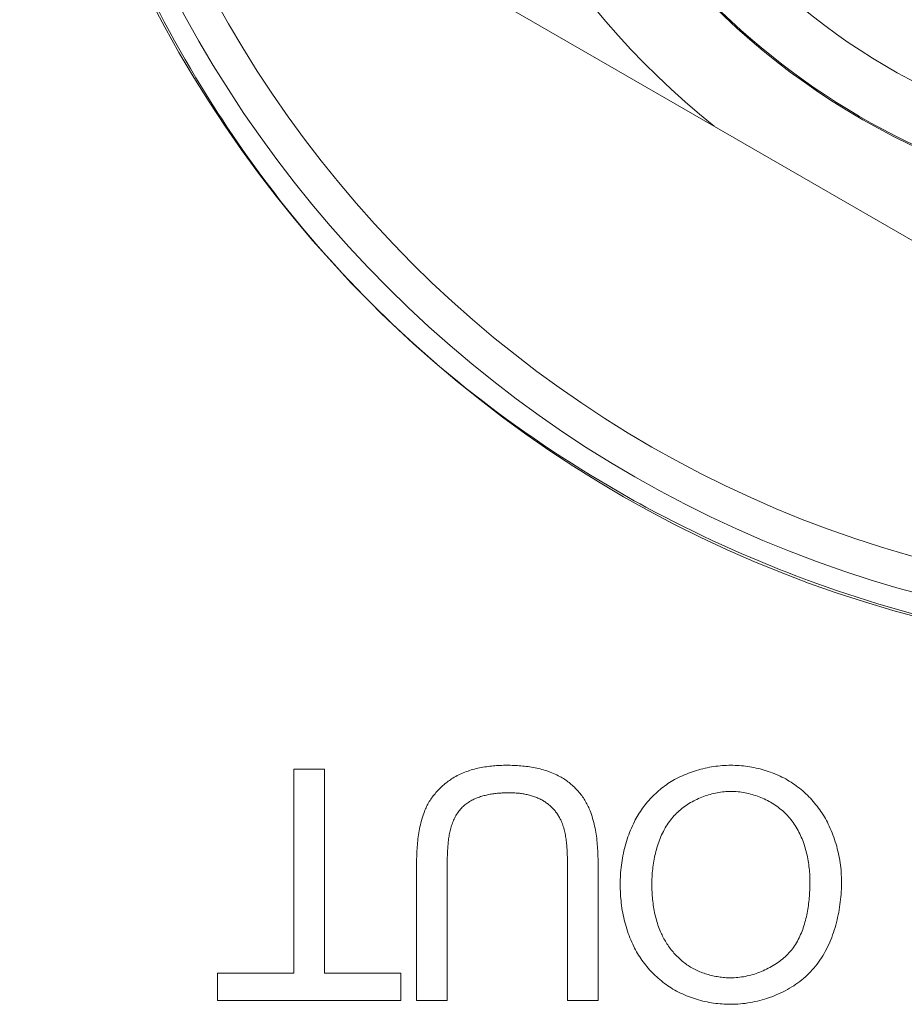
# Model space of a CAD drawing. Header units: millimetres. Extents: x 3925 to 5043, y -86 to 778.
# Tile 47 of 256: x 4272.76 to 4274.69, y -10.05 to -7.9. Entities that reach past the tile are written whole.
import ezdxf

# ---------------------------------------------------------------- set-up
doc = ezdxf.new("R2010")
doc.units = ezdxf.units.MM
doc.header["$LTSCALE"] = 46.255
for name, color, linetype in [('61-8RRB5G101DXF_CONTINUOUS_LINE', 7, 'CONTINUOUS'), ('792-MOLEX-73DXF_CONTINUOUS_LINE', 7, 'CONTINUOUS'), ('H30K-IO-LABEDXF_CONTINUOUS_LINE', 7, 'CONTINUOUS'), ('H30K-REAR-CODXF_CONTINUOUS_LINE', 7, 'CONTINUOUS'), ('LABEL-IO-H30DXF_CONTINUOUS_LINE', 7, 'CONTINUOUS')]:
    doc.layers.add(name, color=color, linetype=linetype)

msp = doc.modelspace()

# ---------------------------------------------------------------- linework, layer by layer
at = {"layer": '61-8RRB5G101DXF_CONTINUOUS_LINE', "color": 7, "linetype": 'Continuous', "lineweight": 0}
msp.add_line((4273.6338, -7.7593), (4275.3838, -8.7696), dxfattribs=at)
msp.add_circle((4275.3838, -6.7489), 1.575, dxfattribs=at)
msp.add_arc((4275.3838, -6.7489), 1.7707, 188.7749, 231.2251, dxfattribs=at)
at = {"layer": '792-MOLEX-73DXF_CONTINUOUS_LINE', "color": 7, "linetype": 'Continuous', "lineweight": 0}
msp.add_circle((4275.3838, -6.7489), 1.2065, dxfattribs=at)
for radius, start, end in [(1.5725, 118.8372, 256.0639), (1.4487, 108.0439, 71.9561)]:
    msp.add_arc((4275.3838, -6.7489), radius, start, end, dxfattribs=at)
at = {"layer": 'H30K-IO-LABEDXF_CONTINUOUS_LINE', "color": 7, "linetype": 'Continuous', "lineweight": 0}
for p, q in [((4273.2239, -8.1493), (4273.2114, -8.1307)), ((4273.2366, -8.1678), (4273.2239, -8.1493)), ((4273.7634, -8.7251), (4273.734, -8.7019)), ((4273.3574, -9.9796), (4273.3574, -9.5337)), ((4273.3574, -9.5337), (4273.4245, -9.5337)), ((4273.4245, -9.5337), (4273.4245, -9.9796)), ((4273.6924, -9.7354), (4273.6923, -9.7414)), ((4273.6923, -9.7414), (4273.6923, -10.0389)), ((4273.9547, -9.7346), (4273.9547, -9.7282)), ((4273.9548, -9.741), (4273.9547, -9.7346)), ((4273.9548, -10.0389), (4273.9548, -9.741)), ((4274.0218, -9.7427), (4274.0218, -10.0389)), ((4273.1909, -10.0389), (4273.1909, -9.9796)), ((4273.1909, -9.9796), (4273.3574, -9.9796)), ((4273.4245, -9.9796), (4273.591, -9.9796)), ((4273.591, -9.9796), (4273.591, -10.0389)), ((4273.591, -10.0389), (4273.1909, -10.0389)), ((4273.6923, -10.0389), (4273.6253, -10.0389)), ((4274.0218, -10.0389), (4273.9548, -10.0389))]:
    msp.add_line(p, q, dxfattribs=at)
for points in [[(4273.193, -8.1027), (4273.1803, -8.083), (4273.1679, -8.0633), (4273.1556, -8.0434), (4273.1435, -8.0234), (4273.1316, -8.0034), (4273.1198, -7.9832), (4273.1083, -7.9629), (4273.0969, -7.9425), (4273.0857, -7.9221), (4273.0746, -7.9015), (4273.0638, -7.8809), (4273.0531, -7.8601)], [(4273.2114, -8.1307), (4273.1991, -8.112), (4273.193, -8.1027)], [(4273.4626, -8.4499), (4273.4451, -8.4308), (4273.4279, -8.4116), (4273.4108, -8.3922), (4273.394, -8.3726), (4273.3773, -8.3529), (4273.3609, -8.3329), (4273.3446, -8.3129), (4273.3286, -8.2926), (4273.3127, -8.2722), (4273.2971, -8.2516), (4273.2816, -8.2309), (4273.2664, -8.21), (4273.2514, -8.1889), (4273.2366, -8.1678)], [(4273.734, -8.7019), (4273.7144, -8.6861), (4273.695, -8.6701), (4273.6757, -8.6539), (4273.6566, -8.6375), (4273.6377, -8.6209), (4273.6189, -8.6041), (4273.6003, -8.5872), (4273.5819, -8.57), (4273.5636, -8.5527), (4273.5455, -8.5352), (4273.5276, -8.5175), (4273.5111, -8.5008), (4273.4948, -8.484), (4273.4786, -8.467), (4273.4626, -8.4499)], [(4274.0259, -8.9041), (4274.0049, -8.8915), (4273.9841, -8.8786), (4273.9634, -8.8656), (4273.9428, -8.8524), (4273.9224, -8.839), (4273.9021, -8.8254), (4273.8819, -8.8116), (4273.8618, -8.7977), (4273.8418, -8.7835), (4273.822, -8.7692), (4273.8024, -8.7547), (4273.7828, -8.74), (4273.7634, -8.7251)], [(4274.1261, -8.9611), (4274.1134, -8.9542), (4274.1008, -8.9473), (4274.0882, -8.9402), (4274.0757, -8.9331), (4274.0632, -8.926), (4274.0507, -8.9188), (4274.0383, -8.9115), (4274.0259, -8.9041)], [(4274.3553, -9.0716), (4274.3341, -9.0624), (4274.3129, -9.0531), (4274.2918, -9.0436), (4274.2708, -9.0339), (4274.2499, -9.024), (4274.2291, -9.014), (4274.2083, -9.0038), (4274.1876, -8.9934), (4274.167, -8.9828), (4274.1465, -8.972), (4274.1261, -8.9611)], [(4274.4971, -9.1273), (4274.4812, -9.1215), (4274.4653, -9.1156), (4274.4495, -9.1096), (4274.4337, -9.1035), (4274.418, -9.0973), (4274.4022, -9.0911), (4274.3866, -9.0847), (4274.3709, -9.0782), (4274.3553, -9.0716)], [(4274.7466, -9.2043), (4274.7237, -9.1983), (4274.7008, -9.1921), (4274.678, -9.1857), (4274.6552, -9.1792), (4274.6325, -9.1724), (4274.6098, -9.1654), (4274.5871, -9.1582), (4274.5645, -9.1508), (4274.542, -9.1431), (4274.5195, -9.1353), (4274.4971, -9.1273)], [(4273.7045, -9.5534), (4273.7077, -9.5515), (4273.7109, -9.5497), (4273.7141, -9.5479), (4273.7174, -9.5462), (4273.7207, -9.5447), (4273.724, -9.5431), (4273.7274, -9.5417), (4273.7309, -9.5403), (4273.7343, -9.539), (4273.7378, -9.5378), (4273.7413, -9.5366), (4273.7449, -9.5355), (4273.7485, -9.5345), (4273.7521, -9.5335), (4273.7557, -9.5326), (4273.7593, -9.5317), (4273.763, -9.5309), (4273.7667, -9.5302), (4273.7704, -9.5295), (4273.7741, -9.5289), (4273.7778, -9.5283), (4273.7815, -9.5278), (4273.7852, -9.5273), (4273.7889, -9.5269), (4273.7927, -9.5266), (4273.7964, -9.5263), (4273.8001, -9.526), (4273.8039, -9.5258), (4273.8076, -9.5256), (4273.8113, -9.5254), (4273.815, -9.5253), (4273.8187, -9.5253), (4273.8224, -9.5253)], [(4273.8224, -9.5253), (4273.8262, -9.5253), (4273.83, -9.5253), (4273.8339, -9.5254), (4273.8377, -9.5256), (4273.8416, -9.5257), (4273.8455, -9.5259), (4273.8493, -9.5262), (4273.8532, -9.5265), (4273.8571, -9.5269), (4273.861, -9.5273), (4273.8648, -9.5277), (4273.8687, -9.5282), (4273.8725, -9.5288), (4273.8764, -9.5294), (4273.8802, -9.5301), (4273.884, -9.5308), (4273.8878, -9.5316), (4273.8916, -9.5324), (4273.8953, -9.5333), (4273.8991, -9.5343), (4273.9028, -9.5354), (4273.9065, -9.5365), (4273.9101, -9.5376), (4273.9138, -9.5389), (4273.9174, -9.5402), (4273.9209, -9.5416), (4273.9245, -9.5431), (4273.9279, -9.5446), (4273.9314, -9.5462), (4273.9348, -9.548), (4273.9382, -9.5497)], [(4274.1889, -9.5564), (4274.193, -9.5542), (4274.1972, -9.5521), (4274.2014, -9.55), (4274.2057, -9.548), (4274.2101, -9.5461), (4274.2144, -9.5443), (4274.2188, -9.5426), (4274.2233, -9.5409), (4274.2278, -9.5393), (4274.2323, -9.5378), (4274.2368, -9.5364), (4274.2414, -9.5351), (4274.246, -9.5338), (4274.2506, -9.5327), (4274.2552, -9.5316), (4274.2599, -9.5306), (4274.2646, -9.5297), (4274.2693, -9.5288), (4274.274, -9.5281), (4274.2787, -9.5274), (4274.2834, -9.5269), (4274.2881, -9.5264), (4274.2928, -9.526), (4274.2975, -9.5257), (4274.3022, -9.5254), (4274.3069, -9.5253), (4274.3116, -9.5253)], [(4274.3116, -9.5253), (4274.3162, -9.5253), (4274.3208, -9.5254), (4274.3253, -9.5256), (4274.3299, -9.5259), (4274.3345, -9.5263), (4274.3391, -9.5267), (4274.3437, -9.5273), (4274.3483, -9.5279), (4274.3529, -9.5286), (4274.3575, -9.5294), (4274.362, -9.5302), (4274.3666, -9.5312), (4274.3711, -9.5322), (4274.3756, -9.5333), (4274.3801, -9.5345), (4274.3846, -9.5358), (4274.389, -9.5371), (4274.3934, -9.5385), (4274.3978, -9.5401), (4274.4021, -9.5417), (4274.4064, -9.5433), (4274.4107, -9.5451), (4274.4149, -9.5469), (4274.4191, -9.5489), (4274.4232, -9.5509), (4274.4273, -9.553), (4274.4313, -9.5551), (4274.4353, -9.5574), (4274.4392, -9.5597)], [(4273.9382, -9.5497), (4273.9408, -9.5512), (4273.9434, -9.5527), (4273.946, -9.5543), (4273.9485, -9.5559), (4273.951, -9.5576), (4273.9535, -9.5594), (4273.9559, -9.5612), (4273.9583, -9.5631), (4273.9607, -9.565), (4273.9631, -9.567), (4273.9654, -9.569), (4273.9676, -9.5711), (4273.9699, -9.5732), (4273.972, -9.5753), (4273.9742, -9.5775), (4273.9763, -9.5798), (4273.9783, -9.5821), (4273.9803, -9.5844), (4273.9823, -9.5868), (4273.9842, -9.5892), (4273.986, -9.5916), (4273.9878, -9.5941), (4273.9896, -9.5966), (4273.9913, -9.5992), (4273.9929, -9.6017), (4273.9945, -9.6044), (4273.996, -9.607), (4273.9974, -9.6096), (4273.9988, -9.6123), (4274.0001, -9.615), (4274.0013, -9.6178), (4274.0025, -9.6205)], [(4273.6424, -9.6262), (4273.6436, -9.6234), (4273.6447, -9.6206), (4273.646, -9.6179), (4273.6473, -9.6152), (4273.6487, -9.6125), (4273.6501, -9.6099), (4273.6516, -9.6072), (4273.6532, -9.6046), (4273.6548, -9.6021), (4273.6565, -9.5995), (4273.6582, -9.597), (4273.66, -9.5945), (4273.6619, -9.5921), (4273.6638, -9.5897), (4273.6657, -9.5873), (4273.6677, -9.585), (4273.6697, -9.5827), (4273.6718, -9.5804), (4273.6739, -9.5782), (4273.6761, -9.576), (4273.6782, -9.5739), (4273.6805, -9.5718), (4273.6828, -9.5697), (4273.6851, -9.5677), (4273.6874, -9.5657), (4273.6898, -9.5638), (4273.6922, -9.562), (4273.6946, -9.5602), (4273.697, -9.5584), (4273.6995, -9.5567), (4273.702, -9.555), (4273.7045, -9.5534)], [(4274.101, -9.6482), (4274.103, -9.6444), (4274.105, -9.6407), (4274.1072, -9.637), (4274.1094, -9.6333), (4274.1116, -9.6297), (4274.114, -9.6261), (4274.1164, -9.6226), (4274.1189, -9.619), (4274.1215, -9.6156), (4274.1241, -9.6121), (4274.1268, -9.6088), (4274.1296, -9.6054), (4274.1324, -9.6022), (4274.1353, -9.5989), (4274.1382, -9.5958), (4274.1413, -9.5927), (4274.1443, -9.5896), (4274.1475, -9.5866), (4274.1506, -9.5837), (4274.1539, -9.5809), (4274.1572, -9.5781), (4274.1605, -9.5754), (4274.1639, -9.5727), (4274.1673, -9.5702), (4274.1708, -9.5677), (4274.1743, -9.5653), (4274.1779, -9.5629), (4274.1815, -9.5607), (4274.1852, -9.5585), (4274.1889, -9.5564)], [(4274.4392, -9.5597), (4274.4431, -9.5622), (4274.4469, -9.5647), (4274.4506, -9.5672), (4274.4543, -9.5699), (4274.458, -9.5727), (4274.4616, -9.5755), (4274.4651, -9.5784), (4274.4686, -9.5814), (4274.4721, -9.5844), (4274.4755, -9.5876), (4274.4788, -9.5908), (4274.482, -9.594), (4274.4852, -9.5973), (4274.4884, -9.6007), (4274.4914, -9.6042), (4274.4944, -9.6077), (4274.4974, -9.6113), (4274.5002, -9.6149), (4274.503, -9.6186), (4274.5057, -9.6223), (4274.5083, -9.6261), (4274.5109, -9.6299), (4274.5133, -9.6338), (4274.5157, -9.6377), (4274.518, -9.6416), (4274.5202, -9.6456), (4274.5223, -9.6496), (4274.5243, -9.6537)], [(4273.8281, -9.5852), (4273.8256, -9.5853), (4273.823, -9.5853), (4273.8204, -9.5853), (4273.8178, -9.5854), (4273.8151, -9.5855), (4273.8125, -9.5857), (4273.8099, -9.5858), (4273.8072, -9.586), (4273.8045, -9.5862), (4273.8019, -9.5865), (4273.7992, -9.5868), (4273.7965, -9.5871), (4273.7939, -9.5874), (4273.7912, -9.5878), (4273.7885, -9.5882), (4273.7859, -9.5887), (4273.7832, -9.5892), (4273.7806, -9.5897), (4273.778, -9.5903), (4273.7753, -9.5909), (4273.7728, -9.5916), (4273.7702, -9.5923), (4273.7676, -9.593), (4273.7651, -9.5938), (4273.7626, -9.5946), (4273.7601, -9.5955), (4273.7576, -9.5964), (4273.7552, -9.5974), (4273.7528, -9.5985), (4273.7504, -9.5995), (4273.7481, -9.6007), (4273.7458, -9.6018), (4273.7436, -9.6031), (4273.7413, -9.6044), (4273.7392, -9.6057), (4273.737, -9.6071), (4273.7349, -9.6086), (4273.7329, -9.6101), (4273.7309, -9.6117), (4273.729, -9.6133), (4273.7271, -9.615), (4273.7252, -9.6168), (4273.7235, -9.6186)], [(4273.9007, -9.6022), (4273.8986, -9.601), (4273.8965, -9.5999), (4273.8943, -9.5988), (4273.8921, -9.5978), (4273.8899, -9.5968), (4273.8877, -9.5959), (4273.8855, -9.595), (4273.8832, -9.5941), (4273.8809, -9.5933), (4273.8786, -9.5926), (4273.8763, -9.5918), (4273.8739, -9.5912), (4273.8716, -9.5905), (4273.8692, -9.5899), (4273.8668, -9.5894), (4273.8645, -9.5888), (4273.8621, -9.5884), (4273.8596, -9.5879), (4273.8572, -9.5875), (4273.8548, -9.5871), (4273.8524, -9.5868), (4273.85, -9.5865), (4273.8475, -9.5862), (4273.8451, -9.586), (4273.8427, -9.5858), (4273.8402, -9.5856), (4273.8378, -9.5855), (4273.8354, -9.5854), (4273.833, -9.5853), (4273.8306, -9.5853), (4273.8281, -9.5852)], [(4274.312, -9.5824), (4274.3082, -9.5825), (4274.3044, -9.5826), (4274.3007, -9.5828), (4274.2969, -9.5831), (4274.2931, -9.5835), (4274.2893, -9.584), (4274.2855, -9.5846), (4274.2817, -9.5853), (4274.2779, -9.586), (4274.2741, -9.5869), (4274.2703, -9.5878), (4274.2666, -9.5888), (4274.2628, -9.5899), (4274.2591, -9.591), (4274.2554, -9.5923), (4274.2517, -9.5936), (4274.2481, -9.595), (4274.2445, -9.5965), (4274.2409, -9.598), (4274.2373, -9.5997), (4274.2338, -9.6014), (4274.2304, -9.6032), (4274.2269, -9.605), (4274.2236, -9.6069), (4274.2202, -9.6089), (4274.217, -9.611), (4274.2137, -9.6131), (4274.2106, -9.6153), (4274.2075, -9.6176), (4274.2045, -9.6199), (4274.2015, -9.6223), (4274.1986, -9.6248), (4274.1958, -9.6274), (4274.193, -9.63), (4274.1904, -9.6326), (4274.1878, -9.6353)], [(4274.4351, -9.6349), (4274.4324, -9.6321), (4274.4297, -9.6294), (4274.4269, -9.6268), (4274.424, -9.6242), (4274.421, -9.6217), (4274.418, -9.6193), (4274.4149, -9.6169), (4274.4117, -9.6146), (4274.4085, -9.6124), (4274.4052, -9.6102), (4274.4018, -9.6081), (4274.3984, -9.6061), (4274.3949, -9.6042), (4274.3914, -9.6023), (4274.3879, -9.6005), (4274.3843, -9.5988), (4274.3807, -9.5972), (4274.377, -9.5957), (4274.3733, -9.5942), (4274.3696, -9.5928), (4274.3658, -9.5915), (4274.362, -9.5903), (4274.3582, -9.5891), (4274.3544, -9.5881), (4274.3506, -9.5871), (4274.3467, -9.5862), (4274.3428, -9.5854), (4274.339, -9.5847), (4274.3351, -9.5841), (4274.3312, -9.5836), (4274.3274, -9.5832), (4274.3235, -9.5828), (4274.3196, -9.5826), (4274.3158, -9.5825), (4274.312, -9.5824)], [(4273.9425, -9.6503), (4273.9418, -9.6484), (4273.941, -9.6465), (4273.9401, -9.6446), (4273.9392, -9.6427), (4273.9382, -9.6409), (4273.9372, -9.639), (4273.9362, -9.6372), (4273.9351, -9.6354), (4273.934, -9.6336), (4273.9328, -9.6319), (4273.9316, -9.6302), (4273.9303, -9.6285), (4273.929, -9.6268), (4273.9277, -9.6251), (4273.9264, -9.6235), (4273.925, -9.6219), (4273.9236, -9.6203), (4273.9221, -9.6188), (4273.9206, -9.6173), (4273.9191, -9.6158), (4273.9175, -9.6144), (4273.916, -9.613), (4273.9144, -9.6116), (4273.9127, -9.6103), (4273.9111, -9.609), (4273.9094, -9.6078), (4273.9077, -9.6066), (4273.906, -9.6054), (4273.9042, -9.6043), (4273.9025, -9.6032), (4273.9007, -9.6022)], [(4273.6253, -10.0389), (4273.6253, -9.7428), (4273.6253, -9.7384), (4273.6254, -9.734), (4273.6255, -9.7296), (4273.6256, -9.7252), (4273.6257, -9.7208), (4273.6259, -9.7164), (4273.6262, -9.712), (4273.6264, -9.7076), (4273.6267, -9.7032), (4273.6271, -9.6988), (4273.6275, -9.6944), (4273.6279, -9.69), (4273.6284, -9.6857), (4273.629, -9.6813), (4273.6296, -9.6769), (4273.6303, -9.6726), (4273.631, -9.6683), (4273.6318, -9.664), (4273.6327, -9.6597), (4273.6336, -9.6554), (4273.6347, -9.6511), (4273.6358, -9.6469), (4273.6369, -9.6427), (4273.6382, -9.6385), (4273.6395, -9.6344), (4273.6409, -9.6303), (4273.6424, -9.6262)], [(4273.7235, -9.6186), (4273.7215, -9.6208), (4273.7196, -9.6231), (4273.7178, -9.6254), (4273.7161, -9.6277), (4273.7145, -9.6301), (4273.7129, -9.6326), (4273.7114, -9.6351), (4273.71, -9.6376), (4273.7087, -9.6402), (4273.7074, -9.6428), (4273.7062, -9.6455), (4273.7051, -9.6482), (4273.704, -9.6509), (4273.703, -9.6537), (4273.702, -9.6565), (4273.7011, -9.6594), (4273.7003, -9.6623), (4273.6995, -9.6652), (4273.6988, -9.6681), (4273.6981, -9.6711), (4273.6975, -9.674), (4273.6969, -9.677), (4273.6964, -9.68), (4273.6959, -9.6831), (4273.6954, -9.6861), (4273.695, -9.6892), (4273.6946, -9.6922), (4273.6943, -9.6953), (4273.694, -9.6984), (4273.6937, -9.7015), (4273.6935, -9.7046), (4273.6933, -9.7077), (4273.6931, -9.7108), (4273.6929, -9.7139), (4273.6928, -9.717), (4273.6927, -9.7201), (4273.6926, -9.7231), (4273.6925, -9.7262), (4273.6924, -9.7293), (4273.6924, -9.7354)], [(4274.0025, -9.6205), (4274.0042, -9.6246), (4274.0057, -9.6287), (4274.0072, -9.6329), (4274.0086, -9.6371), (4274.0098, -9.6413), (4274.011, -9.6456), (4274.0122, -9.6499), (4274.0132, -9.6542), (4274.0142, -9.6585), (4274.0151, -9.6628), (4274.0159, -9.6672), (4274.0167, -9.6716), (4274.0174, -9.676), (4274.018, -9.6804), (4274.0186, -9.6848), (4274.0191, -9.6893), (4274.0196, -9.6937), (4274.02, -9.6982), (4274.0203, -9.7026), (4274.0206, -9.7071), (4274.0209, -9.7116), (4274.0211, -9.716), (4274.0213, -9.7205), (4274.0215, -9.725), (4274.0216, -9.7294), (4274.0217, -9.7339), (4274.0218, -9.7383), (4274.0218, -9.7427)], [(4274.1878, -9.6353), (4274.185, -9.6384), (4274.1824, -9.6416), (4274.1798, -9.6449), (4274.1773, -9.6482), (4274.1749, -9.6516), (4274.1726, -9.6551), (4274.1703, -9.6586), (4274.1682, -9.6622), (4274.1661, -9.6659), (4274.1642, -9.6696), (4274.1623, -9.6734), (4274.1605, -9.6772), (4274.1588, -9.6811), (4274.1571, -9.685), (4274.1556, -9.689), (4274.1541, -9.693), (4274.1527, -9.6971), (4274.1513, -9.7012), (4274.1501, -9.7053), (4274.1489, -9.7094), (4274.1478, -9.7136), (4274.1468, -9.7178), (4274.1458, -9.722), (4274.1449, -9.7262), (4274.1441, -9.7304), (4274.1433, -9.7347), (4274.1426, -9.739), (4274.142, -9.7432), (4274.1414, -9.7475), (4274.1409, -9.7518), (4274.1405, -9.756), (4274.1401, -9.7603), (4274.1398, -9.7646), (4274.1396, -9.7688), (4274.1394, -9.773), (4274.1392, -9.7773), (4274.1391, -9.7814), (4274.1391, -9.7856)], [(4274.4841, -9.7784), (4274.4841, -9.7744), (4274.484, -9.7704), (4274.4839, -9.7664), (4274.4837, -9.7623), (4274.4834, -9.7582), (4274.483, -9.7542), (4274.4826, -9.7501), (4274.4822, -9.746), (4274.4816, -9.7419), (4274.481, -9.7378), (4274.4804, -9.7337), (4274.4796, -9.7297), (4274.4788, -9.7256), (4274.478, -9.7215), (4274.477, -9.7175), (4274.476, -9.7135), (4274.4749, -9.7095), (4274.4738, -9.7055), (4274.4726, -9.7015), (4274.4713, -9.6976), (4274.4699, -9.6937), (4274.4685, -9.6898), (4274.467, -9.686), (4274.4654, -9.6822), (4274.4637, -9.6785), (4274.462, -9.6748), (4274.4602, -9.6711), (4274.4583, -9.6675), (4274.4564, -9.664), (4274.4543, -9.6605), (4274.4522, -9.6571), (4274.45, -9.6537), (4274.4477, -9.6504), (4274.4454, -9.6471), (4274.4429, -9.644), (4274.4404, -9.6409), (4274.4378, -9.6378), (4274.4351, -9.6349)], [(4273.9547, -9.7282), (4273.9546, -9.725), (4273.9545, -9.7218), (4273.9544, -9.7187), (4273.9543, -9.7155), (4273.9541, -9.7123), (4273.954, -9.7091), (4273.9538, -9.7059), (4273.9535, -9.7027), (4273.9533, -9.6995), (4273.953, -9.6963), (4273.9526, -9.6932), (4273.9522, -9.69), (4273.9518, -9.6869), (4273.9513, -9.6837), (4273.9508, -9.6806), (4273.9503, -9.6775), (4273.9496, -9.6744), (4273.949, -9.6713), (4273.9482, -9.6683), (4273.9475, -9.6652), (4273.9466, -9.6622), (4273.9457, -9.6592), (4273.9447, -9.6562), (4273.9437, -9.6532), (4273.9425, -9.6503)], [(4274.07, -9.7855), (4274.07, -9.7803), (4274.0701, -9.7751), (4274.0703, -9.7698), (4274.0706, -9.7646), (4274.071, -9.7593), (4274.0714, -9.7541), (4274.0719, -9.7488), (4274.0726, -9.7436), (4274.0733, -9.7383), (4274.074, -9.7331), (4274.0749, -9.7279), (4274.0759, -9.7227), (4274.0769, -9.7175), (4274.078, -9.7123), (4274.0793, -9.7072), (4274.0806, -9.7021), (4274.082, -9.697), (4274.0834, -9.6919), (4274.085, -9.6869), (4274.0867, -9.6819), (4274.0885, -9.6769), (4274.0903, -9.672), (4274.0923, -9.6672), (4274.0943, -9.6623), (4274.0965, -9.6576), (4274.0987, -9.6528), (4274.101, -9.6482)], [(4274.5243, -9.6537), (4274.5266, -9.6584), (4274.5287, -9.6631), (4274.5308, -9.6679), (4274.5327, -9.6727), (4274.5346, -9.6775), (4274.5364, -9.6824), (4274.5381, -9.6873), (4274.5397, -9.6923), (4274.5412, -9.6973), (4274.5427, -9.7023), (4274.544, -9.7074), (4274.5453, -9.7125), (4274.5465, -9.7176), (4274.5475, -9.7227), (4274.5485, -9.7278), (4274.5494, -9.733), (4274.5502, -9.7382), (4274.5509, -9.7433), (4274.5515, -9.7485), (4274.5521, -9.7537), (4274.5525, -9.7589), (4274.5528, -9.7641), (4274.5531, -9.7693), (4274.5532, -9.7744), (4274.5533, -9.7796)], [(4274.0995, -9.9208), (4274.0973, -9.9162), (4274.0951, -9.9115), (4274.0931, -9.9068), (4274.0911, -9.9021), (4274.0893, -9.8972), (4274.0875, -9.8924), (4274.0858, -9.8875), (4274.0842, -9.8826), (4274.0827, -9.8776), (4274.0813, -9.8726), (4274.08, -9.8676), (4274.0788, -9.8626), (4274.0776, -9.8575), (4274.0765, -9.8524), (4274.0755, -9.8473), (4274.0746, -9.8422), (4274.0738, -9.8371), (4274.0731, -9.8319), (4274.0724, -9.8268), (4274.0718, -9.8216), (4274.0713, -9.8164), (4274.0709, -9.8113), (4274.0706, -9.8061), (4274.0703, -9.801), (4274.0701, -9.7958), (4274.07, -9.7907), (4274.07, -9.7855)], [(4274.1391, -9.7856), (4274.1391, -9.7897), (4274.1392, -9.7937), (4274.1393, -9.7978), (4274.1395, -9.8019), (4274.1397, -9.806), (4274.14, -9.8101), (4274.1403, -9.8142), (4274.1407, -9.8182), (4274.1412, -9.8223), (4274.1417, -9.8264), (4274.1422, -9.8305), (4274.1428, -9.8345), (4274.1435, -9.8386), (4274.1443, -9.8426), (4274.1451, -9.8466), (4274.1459, -9.8506), (4274.1468, -9.8546), (4274.1478, -9.8586), (4274.1489, -9.8625), (4274.15, -9.8664), (4274.1512, -9.8703), (4274.1525, -9.8742), (4274.1538, -9.878), (4274.1553, -9.8819), (4274.1567, -9.8856), (4274.1583, -9.8894), (4274.1599, -9.8931)], [(4274.433, -9.9408), (4274.4358, -9.9381), (4274.4385, -9.9352), (4274.4411, -9.9323), (4274.4437, -9.9292), (4274.4461, -9.9261), (4274.4484, -9.923), (4274.4507, -9.9197), (4274.4528, -9.9164), (4274.4549, -9.913), (4274.4569, -9.9096), (4274.4588, -9.9061), (4274.4606, -9.9025), (4274.4623, -9.8989), (4274.464, -9.8952), (4274.4656, -9.8915), (4274.4671, -9.8877), (4274.4685, -9.8839), (4274.4698, -9.88), (4274.4711, -9.8761), (4274.4723, -9.8722), (4274.4734, -9.8683), (4274.4745, -9.8643), (4274.4755, -9.8602), (4274.4764, -9.8562), (4274.4773, -9.8521), (4274.4781, -9.848), (4274.4789, -9.8439), (4274.4796, -9.8398), (4274.4802, -9.8357), (4274.4808, -9.8316), (4274.4813, -9.8274), (4274.4818, -9.8233), (4274.4823, -9.8192), (4274.4826, -9.815), (4274.483, -9.8109), (4274.4833, -9.8068), (4274.4835, -9.8027), (4274.4837, -9.7986), (4274.4839, -9.7945), (4274.484, -9.7904), (4274.4841, -9.7864), (4274.4841, -9.7824), (4274.4841, -9.7784)], [(4274.5533, -9.7796), (4274.5532, -9.7851), (4274.5531, -9.7906), (4274.5529, -9.7962), (4274.5526, -9.8017), (4274.5522, -9.8073), (4274.5518, -9.8129), (4274.5512, -9.8185), (4274.5506, -9.8241), (4274.5498, -9.8297), (4274.549, -9.8353), (4274.5481, -9.841), (4274.5471, -9.8465), (4274.546, -9.8521), (4274.5448, -9.8577), (4274.5435, -9.8632), (4274.5421, -9.8688), (4274.5406, -9.8743), (4274.5391, -9.8797), (4274.5374, -9.8851), (4274.5356, -9.8905), (4274.5337, -9.8959), (4274.5318, -9.9012), (4274.5297, -9.9064), (4274.5275, -9.9116), (4274.5252, -9.9167), (4274.5228, -9.9218), (4274.5203, -9.9268), (4274.5177, -9.9317), (4274.515, -9.9366), (4274.5122, -9.9414), (4274.5093, -9.9461), (4274.5062, -9.9507), (4274.5031, -9.9552), (4274.4998, -9.9596), (4274.4965, -9.964), (4274.493, -9.9682), (4274.4894, -9.9723), (4274.4857, -9.9764)], [(4274.1599, -9.8931), (4274.1613, -9.8959), (4274.1626, -9.8987), (4274.1641, -9.9015), (4274.1656, -9.9043), (4274.1671, -9.9071), (4274.1687, -9.9098), (4274.1703, -9.9125), (4274.172, -9.9152), (4274.1738, -9.9178), (4274.1756, -9.9205), (4274.1775, -9.9231), (4274.1793, -9.9256), (4274.1813, -9.9281), (4274.1833, -9.9306), (4274.1853, -9.9331), (4274.1874, -9.9355), (4274.1895, -9.9379), (4274.1917, -9.9402), (4274.1939, -9.9425), (4274.1962, -9.9447), (4274.1985, -9.9469), (4274.2008, -9.949), (4274.2032, -9.9511), (4274.2056, -9.9532), (4274.2081, -9.9552), (4274.2105, -9.9571), (4274.2131, -9.959), (4274.2156, -9.9608), (4274.2182, -9.9625), (4274.2208, -9.9642)], [(4274.1851, -10.014), (4274.1814, -10.0117), (4274.1777, -10.0094), (4274.174, -10.0069), (4274.1704, -10.0044), (4274.1669, -10.0018), (4274.1634, -9.9991), (4274.1599, -9.9964), (4274.1565, -9.9935), (4274.1531, -9.9906), (4274.1498, -9.9877), (4274.1466, -9.9846), (4274.1434, -9.9815), (4274.1403, -9.9784), (4274.1372, -9.9752), (4274.1342, -9.9719), (4274.1312, -9.9685), (4274.1284, -9.9651), (4274.1256, -9.9617), (4274.1228, -9.9582), (4274.1201, -9.9546), (4274.1175, -9.9511), (4274.115, -9.9474), (4274.1126, -9.9437), (4274.1102, -9.94), (4274.1079, -9.9362), (4274.1057, -9.9324), (4274.1035, -9.9286), (4274.1015, -9.9247), (4274.0995, -9.9208)], [(4274.3109, -9.9895), (4274.3149, -9.9895), (4274.3189, -9.9893), (4274.3229, -9.9891), (4274.3269, -9.9887), (4274.331, -9.9883), (4274.335, -9.9877), (4274.339, -9.9871), (4274.343, -9.9864), (4274.347, -9.9855), (4274.351, -9.9846), (4274.355, -9.9836), (4274.3589, -9.9825), (4274.3629, -9.9813), (4274.3668, -9.9801), (4274.3707, -9.9787), (4274.3746, -9.9773), (4274.3784, -9.9757), (4274.3822, -9.9741), (4274.3859, -9.9724), (4274.3897, -9.9707), (4274.3933, -9.9688), (4274.397, -9.9669), (4274.4005, -9.9649), (4274.4041, -9.9628), (4274.4075, -9.9606), (4274.411, -9.9584), (4274.4143, -9.9561), (4274.4176, -9.9537), (4274.4208, -9.9513), (4274.424, -9.9488), (4274.427, -9.9462), (4274.43, -9.9436), (4274.433, -9.9408)], [(4274.2208, -9.9642), (4274.2236, -9.9659), (4274.2264, -9.9676), (4274.2292, -9.9691), (4274.2321, -9.9706), (4274.235, -9.9721), (4274.238, -9.9735), (4274.2409, -9.9749), (4274.2439, -9.9761), (4274.247, -9.9774), (4274.25, -9.9785), (4274.2531, -9.9797), (4274.2562, -9.9807), (4274.2594, -9.9817), (4274.2625, -9.9826), (4274.2657, -9.9835), (4274.2689, -9.9843), (4274.2721, -9.9851), (4274.2753, -9.9858), (4274.2785, -9.9864), (4274.2817, -9.987), (4274.285, -9.9875), (4274.2882, -9.988), (4274.2915, -9.9884), (4274.2947, -9.9887), (4274.298, -9.989), (4274.3012, -9.9892), (4274.3045, -9.9894), (4274.3077, -9.9895), (4274.3109, -9.9895)], [(4274.4857, -9.9764), (4274.482, -9.9801), (4274.4782, -9.9838), (4274.4744, -9.9873), (4274.4704, -9.9908), (4274.4663, -9.9941), (4274.4621, -9.9974), (4274.4578, -10.0006), (4274.4535, -10.0037), (4274.449, -10.0067), (4274.4445, -10.0095), (4274.4399, -10.0123), (4274.4352, -10.015), (4274.4304, -10.0176), (4274.4256, -10.0201), (4274.4207, -10.0224), (4274.4158, -10.0247), (4274.4108, -10.0269), (4274.4058, -10.0289), (4274.4007, -10.0309), (4274.3956, -10.0327), (4274.3904, -10.0345), (4274.3852, -10.0361), (4274.38, -10.0377), (4274.3748, -10.0391), (4274.3695, -10.0404), (4274.3642, -10.0416), (4274.3589, -10.0427), (4274.3536, -10.0437), (4274.3483, -10.0445), (4274.343, -10.0453), (4274.3377, -10.0459), (4274.3324, -10.0465), (4274.3271, -10.0469), (4274.3218, -10.0472), (4274.3165, -10.0473), (4274.3113, -10.0474)], [(4274.3113, -10.0474), (4274.3066, -10.0473), (4274.3019, -10.0472), (4274.2972, -10.047), (4274.2925, -10.0467), (4274.2879, -10.0463), (4274.2832, -10.0458), (4274.2785, -10.0453), (4274.2738, -10.0446), (4274.2691, -10.0439), (4274.2644, -10.0431), (4274.2598, -10.0422), (4274.2551, -10.0412), (4274.2505, -10.0402), (4274.2459, -10.039), (4274.2413, -10.0378), (4274.2368, -10.0364), (4274.2322, -10.035), (4274.2278, -10.0335), (4274.2233, -10.032), (4274.2189, -10.0303), (4274.2145, -10.0286), (4274.2101, -10.0267), (4274.2058, -10.0248), (4274.2016, -10.0228), (4274.1974, -10.0207), (4274.1932, -10.0186), (4274.1891, -10.0163), (4274.1851, -10.014)]]:
    msp.add_lwpolyline(points, dxfattribs=at)
at = {"layer": 'H30K-REAR-CODXF_CONTINUOUS_LINE', "color": 7, "linetype": 'Continuous', "lineweight": 0}
for radius in [2.575, 2.5]:
    msp.add_circle((4275.3838, -6.6614), radius, dxfattribs=at)
at = {"layer": 'LABEL-IO-H30DXF_CONTINUOUS_LINE', "color": 7, "linetype": 'Continuous', "lineweight": 0}
msp.add_circle((4275.3838, -6.6614), 2.625, dxfattribs=at)

doc.saveas('drawing.dxf')
